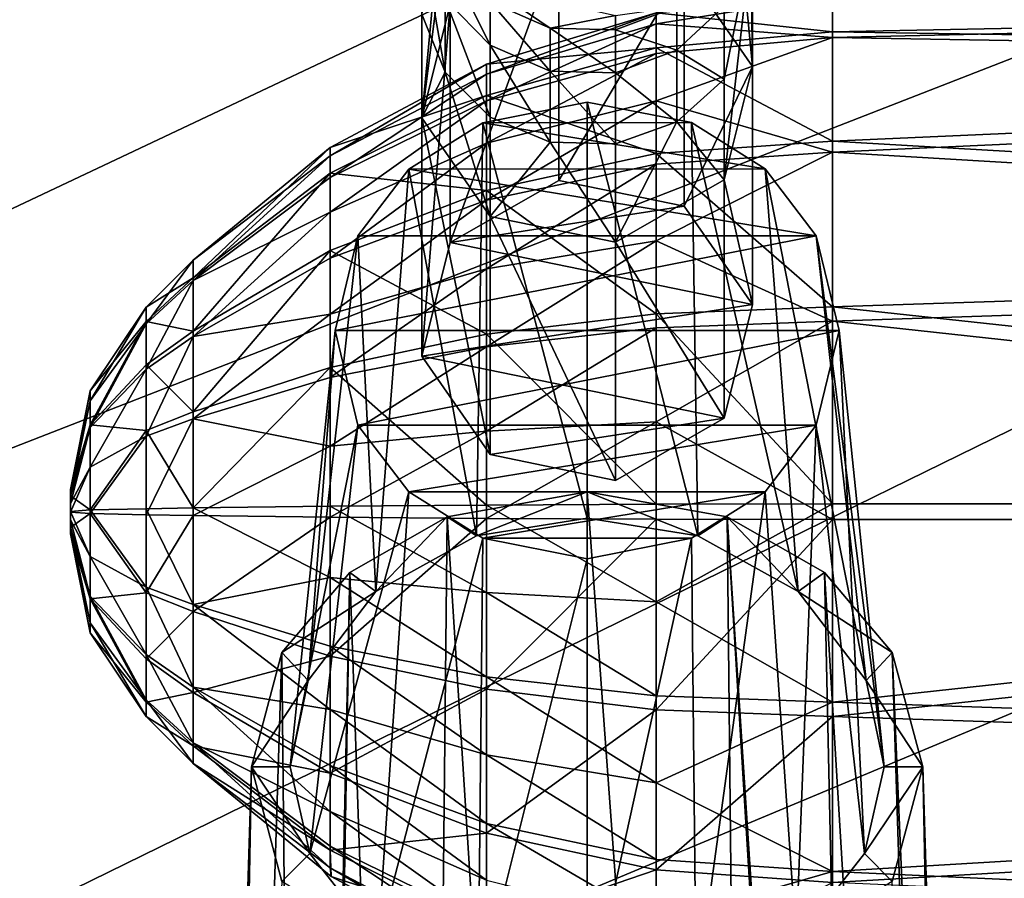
# Model space of a CAD drawing. Header units: metres. Extents: x 0 to 1004, y -708 to 0.
# Tile 50 of 118: x 177 to 215, y -161 to -128. Entities that reach past the tile are written whole.
import ezdxf

# ---------------------------------------------------------------- set-up
doc = ezdxf.new("R2010")
doc.units = ezdxf.units.M

msp = doc.modelspace()

# ---------------------------------------------------------------- linework, layer by layer
at = {"layer": 'top0123410'}
for points in [[(193.526245, -122.990166, 1759.647949), (193.526245, -119.94339, 1748.753906), (192.427048, -131.601761, 1768.095215)], [(192.427048, -131.601761, 1768.095215), (193.526245, -119.94339, 1748.753906), (192.427139, -127.584625, 1758.088257)], [(202.585617, -125.795547, 1770.802612), (205.239807, -129.609268, 1769.024292), (204.331573, -120.22216, 1748.692139)], [(205.239807, -129.609268, 1769.024292), (205.239899, -122.533974, 1748.179565), (204.331573, -120.22216, 1748.692139)], [(205.172897, -125.009163, 1747.630859), (205.239899, -122.533974, 1748.179565), (205.239807, -129.609268, 1769.024292)], [(193.526672, -127.204285, 1770.145752), (193.526245, -122.990166, 1759.647949), (192.427048, -131.601761, 1768.095215)], [(192.427139, -124.680328, 1747.703735), (193.335449, -129.826904, 1757.327148), (192.427139, -127.584625, 1758.088257)], [(192.427139, -124.680328, 1747.703735), (193.335449, -126.992142, 1747.191162), (193.335449, -129.826904, 1757.327148)], [(197.734283, -134.025787, 1791.052124), (197.734283, -124.799805, 1771.266968), (193.526672, -136.430267, 1789.930908)], [(197.734283, -124.799805, 1771.266968), (193.526672, -127.204285, 1770.145752), (193.526672, -136.430267, 1789.930908)], [(197.734283, -124.799805, 1771.266968), (197.734283, -134.025787, 1791.052124), (202.585617, -125.795547, 1770.802612)], [(204.140778, -130.09729, 1757.235352), (205.172897, -125.009163, 1747.630859), (204.14093, -134.006897, 1766.973633)], [(205.172897, -125.009163, 1747.630859), (204.140778, -130.09729, 1757.235352), (204.140778, -127.270912, 1747.129395)], [(204.14093, -134.006897, 1766.973633), (205.172897, -125.009163, 1747.630859), (205.239807, -129.609268, 1769.024292)], [(193.335449, -126.992142, 1747.191162), (193.335449, -125.277679, 1736.806885), (195.080795, -128.78862, 1746.792969)], [(195.080795, -128.78862, 1746.792969), (193.335449, -125.277679, 1736.806885), (195.080795, -127.106834, 1736.606567)], [(197.734283, -134.025787, 1791.052124), (202.585617, -135.02153, 1790.587769), (202.585617, -125.795547, 1770.802612)], [(202.585617, -125.795547, 1770.802612), (202.585617, -135.02153, 1790.587769), (205.239807, -129.609268, 1769.024292)], [(197.397461, -128.132813, 1736.494263), (195.080795, -127.106834, 1736.606567), (195.080597, -126.543861, 1726.297729)], [(195.080597, -126.543861, 1726.297729), (199.932739, -127.643112, 1726.297729), (197.397461, -128.132813, 1736.494263)], [(193.526672, -136.430267, 1789.930908), (193.526672, -127.204285, 1770.145752), (192.427048, -140.827744, 1787.880371)], [(193.526672, -127.204285, 1770.145752), (192.427048, -131.601761, 1768.095215), (192.427048, -140.827744, 1787.880371)], [(193.335449, -126.992142, 1747.191162), (195.080795, -131.569336, 1756.735718), (193.335449, -129.826904, 1757.327148)], [(195.080795, -131.569336, 1756.735718), (193.335449, -126.992142, 1747.191162), (195.080795, -128.78862, 1746.792969)], [(197.397461, -129.796265, 1746.56958), (195.080795, -127.106834, 1736.606567), (197.397461, -128.132813, 1736.494263)], [(195.080795, -127.106834, 1736.606567), (197.397461, -129.796265, 1746.56958), (195.080795, -128.78862, 1746.792969)], [(199.932739, -128.199417, 1736.486938), (199.932739, -127.643112, 1726.297729), (202.30069, -127.296494, 1736.585815)], [(199.932739, -128.199417, 1736.486938), (202.30069, -127.296494, 1736.585815), (202.30069, -128.974884, 1746.751709)], [(204.140778, -127.270912, 1747.129395), (204.140778, -130.09729, 1757.235352), (202.30069, -128.974884, 1746.751709)], [(202.30069, -127.296494, 1736.585815), (204.140778, -127.270912, 1747.129395), (202.30069, -128.974884, 1746.751709)], [(192.427139, -127.584625, 1758.088257), (193.335449, -129.826904, 1757.327148), (192.427048, -131.601761, 1768.095215)], [(199.932739, -127.643112, 1726.297729), (199.932739, -128.199417, 1736.486938), (197.397461, -128.132813, 1736.494263)], [(199.932739, -129.861679, 1746.555054), (197.397461, -129.796265, 1746.56958), (197.397461, -128.132813, 1736.494263)], [(197.397461, -128.132813, 1736.494263), (199.932739, -128.199417, 1736.486938), (199.932739, -129.861679, 1746.555054)], [(199.932739, -128.199417, 1736.486938), (202.30069, -128.974884, 1746.751709), (199.932739, -129.861679, 1746.555054)], [(197.397461, -129.796265, 1746.56958), (197.397461, -132.546677, 1756.403931), (195.080795, -128.78862, 1746.792969)], [(195.080795, -128.78862, 1746.792969), (197.397461, -132.546677, 1756.403931), (195.080795, -131.569336, 1756.735718)], [(199.932739, -129.861679, 1746.555054), (202.30069, -128.974884, 1746.751709), (202.30069, -131.750015, 1756.674316)], [(202.30069, -128.974884, 1746.751709), (204.140778, -130.09729, 1757.235352), (202.30069, -131.750015, 1756.674316)], [(202.585617, -135.02153, 1790.587769), (205.239807, -138.835251, 1788.809448), (205.239807, -129.609268, 1769.024292)], [(205.239807, -129.609268, 1769.024292), (205.239807, -138.835251, 1788.809448), (204.14093, -134.006897, 1766.973633)], [(193.335449, -129.826904, 1757.327148), (195.080597, -135.415848, 1766.31665), (192.427048, -131.601761, 1768.095215)], [(193.335449, -129.826904, 1757.327148), (195.080795, -131.569336, 1756.735718), (195.080597, -135.415848, 1766.31665)], [(199.932739, -132.610123, 1756.382324), (197.397461, -129.796265, 1746.56958), (199.932739, -129.861679, 1746.555054)], [(199.932739, -132.610123, 1756.382324), (197.397461, -132.546677, 1756.403931), (197.397461, -129.796265, 1746.56958)], [(202.30069, -131.750015, 1756.674316), (199.932739, -132.610123, 1756.382324), (199.932739, -129.861679, 1746.555054)], [(202.30069, -131.750015, 1756.674316), (204.140778, -130.09729, 1757.235352), (204.14093, -134.006897, 1766.973633)], [(192.427048, -140.827744, 1787.880371), (192.427048, -131.601761, 1768.095215), (195.080597, -144.64183, 1786.101807)], [(192.427048, -131.601761, 1768.095215), (195.080597, -135.415848, 1766.31665), (195.080597, -144.64183, 1786.101807)], [(195.080795, -131.569336, 1756.735718), (197.397461, -132.546677, 1756.403931), (195.080597, -135.415848, 1766.31665)], [(204.14093, -134.006897, 1766.973633), (199.932739, -136.412109, 1765.852051), (202.30069, -131.750015, 1756.674316)], [(199.932739, -136.412109, 1765.852051), (199.932739, -132.610123, 1756.382324), (202.30069, -131.750015, 1756.674316)], [(195.080597, -135.415848, 1766.31665), (197.397461, -132.546677, 1756.403931), (199.932739, -136.412109, 1765.852051)], [(197.397461, -132.546677, 1756.403931), (199.932739, -132.610123, 1756.382324), (199.932739, -136.412109, 1765.852051)], [(197.734283, -134.025787, 1791.052124), (193.526672, -136.430267, 1789.930908), (202.585617, -135.02153, 1790.587769)], [(204.14093, -134.006897, 1766.973633), (204.14093, -143.23288, 1786.758789), (199.932739, -136.412109, 1765.852051)], [(205.239807, -138.835251, 1788.809448), (204.14093, -143.23288, 1786.758789), (204.14093, -134.006897, 1766.973633)], [(193.526672, -136.430267, 1789.930908), (205.239807, -138.835251, 1788.809448), (202.585617, -135.02153, 1790.587769)], [(195.080597, -144.64183, 1786.101807), (195.080597, -135.415848, 1766.31665), (199.932739, -145.638092, 1785.637207)], [(195.080597, -135.415848, 1766.31665), (199.932739, -136.412109, 1765.852051), (199.932739, -145.638092, 1785.637207)], [(193.526672, -136.430267, 1789.930908), (192.427048, -140.827744, 1787.880371), (205.239807, -138.835251, 1788.809448)], [(204.14093, -143.23288, 1786.758789), (199.932739, -145.638092, 1785.637207), (199.932739, -136.412109, 1765.852051)], [(192.427048, -140.827744, 1787.880371), (204.14093, -143.23288, 1786.758789), (205.239807, -138.835251, 1788.809448)], [(192.427048, -140.827744, 1787.880371), (195.080597, -144.64183, 1786.101807), (204.14093, -143.23288, 1786.758789)], [(195.080597, -144.64183, 1786.101807), (199.932739, -145.638092, 1785.637207), (204.14093, -143.23288, 1786.758789)]]:
    msp.add_3dface(points, dxfattribs=at)
at = {"layer": 'top0123414'}
for points in [[(198.833267, -130.992218, 1792.466675), (194.788376, -131.7883, 1792.095459), (198.833008, -147.096893, 1831.346802)], [(194.788376, -131.7883, 1792.095459), (198.833267, -130.992218, 1792.466675), (202.878021, -131.78804, 1792.095581)], [(198.833267, -130.992218, 1792.466675), (198.833008, -147.096893, 1831.346802), (203.116623, -147.785141, 1830.86499)], [(202.878021, -131.78804, 1792.095581), (198.833267, -130.992218, 1792.466675), (203.116623, -147.785141, 1830.86499)], [(194.788376, -131.7883, 1792.095459), (191.93428, -133.583511, 1791.258423), (194.549271, -147.785477, 1830.864746)], [(191.93428, -133.583511, 1791.258423), (194.788376, -131.7883, 1792.095459), (205.729507, -133.580566, 1791.259766)], [(194.788376, -131.7883, 1792.095459), (194.549271, -147.785477, 1830.864746), (198.833008, -147.096893, 1831.346802)], [(205.729507, -133.580566, 1791.259766), (194.788376, -131.7883, 1792.095459), (202.878021, -131.78804, 1792.095581)], [(205.729507, -133.580566, 1791.259766), (202.878021, -131.78804, 1792.095581), (207.010361, -149.936401, 1829.358643)], [(202.878021, -131.78804, 1792.095581), (203.116623, -147.785141, 1830.86499), (207.010361, -149.936401, 1829.358643)], [(191.93428, -133.583511, 1791.258423), (189.957901, -136.166656, 1790.053833), (190.65593, -149.936905, 1829.358276)], [(207.708832, -136.166092, 1790.054077), (189.957901, -136.166656, 1790.053833), (191.93428, -133.583511, 1791.258423)], [(191.93428, -133.583511, 1791.258423), (190.65593, -149.936905, 1829.358276), (194.549271, -147.785477, 1830.864746)], [(207.708832, -136.166092, 1790.054077), (191.93428, -133.583511, 1791.258423), (205.729507, -133.580566, 1791.259766)], [(207.708832, -136.166092, 1790.054077), (205.729507, -133.580566, 1791.259766), (209.640457, -153.391769, 1826.939087)], [(205.729507, -133.580566, 1791.259766), (207.010361, -149.936401, 1829.358643), (209.640457, -153.391769, 1826.939087)], [(189.957901, -136.166656, 1790.053833), (188.026978, -153.391327, 1826.939453), (190.65593, -149.936905, 1829.358276)], [(189.957901, -136.166656, 1790.053833), (189.079956, -139.83194, 1788.344727), (188.026978, -153.391327, 1826.939453)], [(208.587082, -139.83194, 1788.344727), (189.079956, -139.83194, 1788.344727), (207.708832, -136.166092, 1790.054077)], [(189.079956, -139.83194, 1788.344727), (189.957901, -136.166656, 1790.053833), (207.708832, -136.166092, 1790.054077)], [(208.587082, -139.83194, 1788.344727), (207.708832, -136.166092, 1790.054077), (210.333511, -156.736664, 1824.597046)], [(207.708832, -136.166092, 1790.054077), (209.640457, -153.391769, 1826.939087), (210.333511, -156.736664, 1824.597046)], [(187.333511, -156.736664, 1824.597046), (189.079956, -139.83194, 1788.344727), (189.957901, -143.497223, 1786.635498)], [(189.079956, -139.83194, 1788.344727), (187.333511, -156.736664, 1824.597046), (188.026978, -153.391327, 1826.939453)], [(189.957901, -143.497223, 1786.635498), (189.079956, -139.83194, 1788.344727), (208.587082, -139.83194, 1788.344727)], [(207.708832, -143.497803, 1786.635254), (189.957901, -143.497223, 1786.635498), (208.587082, -139.83194, 1788.344727)], [(209.573227, -160.084213, 1822.253052), (207.708832, -143.497803, 1786.635254), (208.587082, -139.83194, 1788.344727)], [(210.333511, -156.736664, 1824.597046), (209.573227, -160.084213, 1822.253052), (208.587082, -139.83194, 1788.344727)], [(188.093552, -160.083572, 1822.25354), (187.333511, -156.736664, 1824.597046), (189.957901, -143.497223, 1786.635498)], [(188.093552, -160.083572, 1822.25354), (189.957901, -143.497223, 1786.635498), (191.93428, -146.080368, 1785.43103)], [(191.93428, -146.080368, 1785.43103), (189.957901, -143.497223, 1786.635498), (207.708832, -143.497803, 1786.635254)], [(205.729507, -146.083313, 1785.429688), (191.93428, -146.080368, 1785.43103), (207.708832, -143.497803, 1786.635254)], [(206.922943, -163.462433, 1819.887573), (205.729507, -146.083313, 1785.429688), (207.708832, -143.497803, 1786.635254)], [(209.573227, -160.084213, 1822.253052), (206.922943, -163.462433, 1819.887573), (207.708832, -143.497803, 1786.635254)], [(190.743454, -163.461823, 1819.888062), (188.093552, -160.083572, 1822.25354), (191.93428, -146.080368, 1785.43103)], [(190.743454, -163.461823, 1819.888062), (191.93428, -146.080368, 1785.43103), (194.788376, -147.87558, 1784.593872)], [(194.788376, -147.87558, 1784.593872), (191.93428, -146.080368, 1785.43103), (205.729507, -146.083313, 1785.429688)], [(198.833511, -146.087692, 1832.053467), (193.416168, -147.056366, 1831.375244), (198.833511, -232.514221, 1960.186035)], [(193.416168, -147.056366, 1831.375244), (198.833511, -146.087692, 1832.053467), (194.549271, -147.785477, 1830.864746)], [(198.833511, -146.087692, 1832.053467), (198.833008, -147.096893, 1831.346802), (194.549271, -147.785477, 1830.864746)], [(202.878021, -147.875854, 1784.59375), (194.788376, -147.87558, 1784.593872), (205.729507, -146.083313, 1785.429688)], [(203.116623, -147.785141, 1830.86499), (198.833008, -147.096893, 1831.346802), (198.833511, -146.087692, 1832.053467)], [(198.833511, -232.514221, 1960.186035), (205.145355, -232.522156, 1957.823364), (198.833511, -146.087692, 1832.053467)], [(205.145355, -232.522156, 1957.823364), (204.250854, -147.056366, 1831.375244), (198.833511, -146.087692, 1832.053467)], [(204.250854, -147.056366, 1831.375244), (203.116623, -147.785141, 1830.86499), (198.833511, -146.087692, 1832.053467)], [(203.055588, -165.561157, 1818.418091), (202.878021, -147.875854, 1784.59375), (205.729507, -146.083313, 1785.429688)], [(206.922943, -163.462433, 1819.887573), (203.055588, -165.561157, 1818.418091), (205.729507, -146.083313, 1785.429688)], [(193.416168, -147.056366, 1831.375244), (189.640091, -149.207565, 1829.868896), (192.521683, -232.522156, 1957.823364)], [(189.640091, -149.207565, 1829.868896), (193.416168, -147.056366, 1831.375244), (190.65593, -149.936905, 1829.358276)], [(190.65593, -149.936905, 1829.358276), (193.416168, -147.056366, 1831.375244), (194.549271, -147.785477, 1830.864746)], [(193.416168, -147.056366, 1831.375244), (192.521683, -232.522156, 1957.823364), (198.833511, -232.514221, 1960.186035)], [(207.010361, -149.936401, 1829.358643), (203.116623, -147.785141, 1830.86499), (204.250854, -147.056366, 1831.375244)], [(205.145355, -232.522156, 1957.823364), (209.475418, -232.423233, 1952.544922), (204.250854, -147.056366, 1831.375244)], [(209.475418, -232.423233, 1952.544922), (209.845047, -232.695755, 1952.310181), (204.250854, -147.056366, 1831.375244)], [(204.250854, -147.056366, 1831.375244), (209.845047, -232.695755, 1952.310181), (208.026947, -149.207565, 1829.868896)], [(208.026947, -149.207565, 1829.868896), (207.010361, -149.936401, 1829.358643), (204.250854, -147.056366, 1831.375244)], [(194.610565, -165.560898, 1818.418213), (190.743454, -163.461823, 1819.888062), (194.788376, -147.87558, 1784.593872)], [(194.610565, -165.560898, 1818.418213), (194.788376, -147.87558, 1784.593872), (198.833267, -148.671677, 1784.222656)], [(202.878021, -147.875854, 1784.59375), (198.833267, -148.671677, 1784.222656), (194.788376, -147.87558, 1784.593872)], [(203.055588, -165.561157, 1818.418091), (198.833008, -166.229126, 1817.950317), (202.878021, -147.875854, 1784.59375)], [(198.833008, -166.229126, 1817.950317), (198.833267, -148.671677, 1784.222656), (202.878021, -147.875854, 1784.59375)], [(198.833008, -166.229126, 1817.950317), (194.610565, -165.560898, 1818.418213), (198.833267, -148.671677, 1784.222656)], [(189.640091, -149.207565, 1829.868896), (187.015915, -152.299301, 1827.704102), (187.821976, -232.695755, 1952.310181)], [(187.015915, -152.299301, 1827.704102), (189.640091, -149.207565, 1829.868896), (190.65593, -149.936905, 1829.358276)], [(188.19162, -232.423233, 1952.544922), (189.640091, -149.207565, 1829.868896), (187.821976, -232.695755, 1952.310181)], [(189.640091, -149.207565, 1829.868896), (188.19162, -232.423233, 1952.544922), (192.521683, -232.522156, 1957.823364)], [(208.026947, -149.207565, 1829.868896), (210.651123, -152.299301, 1827.704102), (207.010361, -149.936401, 1829.358643)], [(209.845047, -232.695755, 1952.310181), (213.317413, -236.610535, 1948.645508), (208.026947, -149.207565, 1829.868896)], [(208.026947, -149.207565, 1829.868896), (213.317413, -236.610535, 1948.645508), (210.651123, -152.299301, 1827.704102)], [(187.015915, -152.299301, 1827.704102), (190.65593, -149.936905, 1829.358276), (188.026978, -153.391327, 1826.939453)], [(210.651123, -152.299301, 1827.704102), (209.640457, -153.391769, 1826.939087), (207.010361, -149.936401, 1829.358643)], [(187.821976, -232.695755, 1952.310181), (187.015915, -152.299301, 1827.704102), (184.349625, -236.610535, 1948.645508)], [(187.015915, -152.299301, 1827.704102), (185.833511, -156.736862, 1824.596924), (184.349625, -236.610535, 1948.645508)], [(185.833511, -156.736862, 1824.596924), (187.015915, -152.299301, 1827.704102), (188.026978, -153.391327, 1826.939453)], [(210.651123, -152.299301, 1827.704102), (211.833511, -156.736862, 1824.596924), (209.640457, -153.391769, 1826.939087)], [(213.317413, -236.610535, 1948.645508), (214.384399, -240.516769, 1944.354736), (210.651123, -152.299301, 1827.704102)], [(210.651123, -152.299301, 1827.704102), (214.384399, -240.516769, 1944.354736), (211.833511, -156.736862, 1824.596924)], [(185.833511, -156.736862, 1824.596924), (188.026978, -153.391327, 1826.939453), (187.333511, -156.736664, 1824.597046)], [(211.833511, -156.736862, 1824.596924), (210.333511, -156.736664, 1824.597046), (209.640457, -153.391769, 1826.939087)], [(184.349625, -236.610535, 1948.645508), (185.833511, -156.736862, 1824.596924), (183.282623, -240.516769, 1944.354736)], [(185.833511, -156.736862, 1824.596924), (187.01619, -161.174545, 1821.489624), (183.282623, -240.516769, 1944.354736)], [(188.093552, -160.083572, 1822.25354), (185.833511, -156.736862, 1824.596924), (187.333511, -156.736664, 1824.597046)], [(187.01619, -161.174545, 1821.489624), (185.833511, -156.736862, 1824.596924), (188.093552, -160.083572, 1822.25354)], [(210.333511, -156.736664, 1824.597046), (211.833511, -156.736862, 1824.596924), (209.573227, -160.084213, 1822.253052)], [(211.833511, -156.736862, 1824.596924), (210.650833, -161.174545, 1821.489624), (209.573227, -160.084213, 1822.253052)], [(211.833511, -156.736862, 1824.596924), (213.557999, -243.722763, 1940.249268), (210.650833, -161.174545, 1821.489624)], [(214.384399, -240.516769, 1944.354736), (213.557999, -243.722763, 1940.249268), (211.833511, -156.736862, 1824.596924)], [(190.743454, -163.461823, 1819.888062), (187.01619, -161.174545, 1821.489624), (188.093552, -160.083572, 1822.25354)], [(209.573227, -160.084213, 1822.253052), (210.650833, -161.174545, 1821.489624), (206.922943, -163.462433, 1819.887573)]]:
    msp.add_3dface(points, dxfattribs=at)
at = {"layer": 'top0123419'}
for points in [[(201.502914, -127.529976, 1806.189819), (208.330994, -126.857552, 1806.179688), (201.502823, -127.958145, 1802.425171)], [(208.330994, -126.857552, 1806.179688), (208.330994, -128.495087, 1798.549805), (201.502823, -127.958145, 1802.425171)], [(208.330994, -126.857552, 1806.179688), (201.502914, -127.529976, 1806.189819), (208.330994, -128.264648, 1813.855347)], [(208.330994, -126.857552, 1806.179688), (208.330994, -128.264648, 1813.855347), (278.833527, -126.857552, 1806.179688)], [(208.330994, -128.264648, 1813.855347), (278.833527, -129.386108, 1816.218872), (278.833527, -126.857552, 1806.179688)], [(208.330994, -126.857552, 1806.179688), (278.833527, -126.857552, 1806.179688), (208.330994, -128.495087, 1798.549805)], [(278.833527, -126.857552, 1806.179688), (278.833527, -129.687378, 1796.221191), (208.330994, -128.495087, 1798.549805)], [(201.502914, -127.529976, 1806.189819), (194.937057, -129.521469, 1806.219727), (201.502838, -128.889755, 1813.607422)], [(194.937073, -129.905502, 1802.84314), (194.937057, -129.521469, 1806.219727), (201.502914, -127.529976, 1806.189819)], [(201.502914, -127.529976, 1806.189819), (201.502823, -127.958145, 1802.425171), (194.937073, -129.905502, 1802.84314)], [(201.502914, -127.529976, 1806.189819), (201.502838, -128.889755, 1813.607422), (208.330994, -128.264648, 1813.855347)], [(201.502823, -127.958145, 1802.425171), (194.937073, -130.940857, 1799.606323), (194.937073, -129.905502, 1802.84314)], [(194.937073, -130.940857, 1799.606323), (201.502823, -127.958145, 1802.425171), (201.502823, -129.112457, 1798.816528)], [(201.502823, -127.958145, 1802.425171), (208.330994, -128.495087, 1798.549805), (201.502823, -129.112457, 1798.816528)], [(208.330994, -128.264648, 1813.855347), (201.502838, -128.889755, 1813.607422), (208.330994, -132.501816, 1820.408325)], [(208.330994, -128.264648, 1813.855347), (208.330994, -132.501816, 1820.408325), (278.833527, -129.386108, 1816.218872)], [(208.330994, -128.495087, 1798.549805), (201.502823, -130.948639, 1795.502319), (201.502823, -129.112457, 1798.816528)], [(208.330994, -128.495087, 1798.549805), (208.330994, -132.927811, 1792.127441), (201.502823, -130.948639, 1795.502319)], [(208.330994, -128.495087, 1798.549805), (278.833527, -129.687378, 1796.221191), (208.330994, -132.927811, 1792.127441)], [(194.937057, -129.521469, 1806.219727), (194.937073, -130.741089, 1812.873047), (201.502838, -128.889755, 1813.607422)], [(201.502838, -128.889755, 1813.607422), (194.937073, -130.741089, 1812.873047), (201.502838, -132.984451, 1819.940063)], [(201.502823, -129.112457, 1798.816528), (201.502823, -130.948639, 1795.502319), (194.937073, -132.58783, 1796.633667)], [(194.937073, -132.58783, 1796.633667), (194.937073, -130.940857, 1799.606323), (201.502823, -129.112457, 1798.816528)], [(201.502838, -128.889755, 1813.607422), (201.502838, -132.984451, 1819.940063), (208.330994, -132.501816, 1820.408325)], [(194.937057, -129.521469, 1806.219727), (188.885956, -132.755493, 1806.268555), (194.937073, -130.741089, 1812.873047)], [(188.886032, -133.067825, 1803.521851), (188.885956, -132.755493, 1806.268555), (194.937057, -129.521469, 1806.219727)], [(188.886032, -133.067825, 1803.521851), (194.937057, -129.521469, 1806.219727), (194.937073, -129.905502, 1802.84314)], [(208.330994, -132.501816, 1820.408325), (278.833527, -136.59552, 1823.648804), (278.833527, -129.386108, 1816.218872)], [(188.886032, -133.910034, 1800.888916), (188.886032, -133.067825, 1803.521851), (194.937073, -129.905502, 1802.84314)], [(194.937073, -129.905502, 1802.84314), (194.937073, -130.940857, 1799.606323), (188.886032, -133.910034, 1800.888916)], [(278.833527, -129.687378, 1796.221191), (278.833527, -137.117325, 1789.011719), (208.330994, -132.927811, 1792.127441)], [(188.885956, -132.755493, 1806.268555), (188.886032, -133.747528, 1811.68042), (194.937073, -130.741089, 1812.873047)], [(194.937073, -130.741089, 1812.873047), (188.886032, -133.747528, 1811.68042), (194.937073, -134.413834, 1818.553101)], [(194.937073, -130.741089, 1812.873047), (194.937073, -134.413834, 1818.553101), (201.502838, -132.984451, 1819.940063)], [(194.937073, -130.940857, 1799.606323), (188.886032, -135.24971, 1798.470825), (188.886032, -133.910034, 1800.888916)], [(188.886032, -135.24971, 1798.470825), (194.937073, -130.940857, 1799.606323), (194.937073, -132.58783, 1796.633667)], [(201.502823, -130.948639, 1795.502319), (194.937073, -134.783081, 1794.039429), (194.937073, -132.58783, 1796.633667)], [(201.502823, -130.948639, 1795.502319), (201.502823, -133.396118, 1792.609985), (194.937073, -134.783081, 1794.039429)], [(208.330994, -132.927811, 1792.127441), (201.502823, -133.396118, 1792.609985), (201.502823, -130.948639, 1795.502319)], [(194.937073, -132.58783, 1796.633667), (194.937073, -134.783081, 1794.039429), (188.886032, -137.0354, 1796.360596)], [(188.886032, -137.0354, 1796.360596), (188.886032, -135.24971, 1798.470825), (194.937073, -132.58783, 1796.633667)], [(208.330994, -132.501816, 1820.408325), (201.502838, -132.984451, 1819.940063), (208.330994, -138.924194, 1824.841064)], [(208.330994, -132.501816, 1820.408325), (208.330994, -138.924194, 1824.841064), (278.833527, -136.59552, 1823.648804)], [(183.582245, -137.107651, 1806.334106), (183.582245, -137.793518, 1810.075439), (188.885956, -132.755493, 1806.268555)], [(183.582245, -137.793518, 1810.075439), (188.886032, -133.747528, 1811.68042), (188.885956, -132.755493, 1806.268555)], [(183.582245, -137.107651, 1806.334106), (188.885956, -132.755493, 1806.268555), (188.886032, -133.067825, 1803.521851)], [(201.502838, -132.984451, 1819.940063), (194.937073, -134.413834, 1818.553101), (201.502823, -139.190887, 1824.223755)], [(201.502823, -133.396118, 1792.609985), (208.330994, -132.927811, 1792.127441), (201.502823, -136.360794, 1790.250854)], [(208.330994, -132.927811, 1792.127441), (208.330994, -139.480835, 1787.890137), (201.502823, -136.360794, 1790.250854)], [(201.502838, -132.984451, 1819.940063), (201.502823, -139.190887, 1824.223755), (208.330994, -138.924194, 1824.841064)], [(208.330994, -132.927811, 1792.127441), (278.833527, -137.117325, 1789.011719), (208.330994, -139.480835, 1787.890137)], [(183.582245, -137.905853, 1802.61499), (188.886032, -133.067825, 1803.521851), (188.886032, -133.910034, 1800.888916)], [(183.582245, -137.905853, 1802.61499), (183.582245, -137.107651, 1806.334106), (188.886032, -133.067825, 1803.521851)], [(201.502823, -133.396118, 1792.609985), (194.937073, -137.442261, 1791.92334), (194.937073, -134.783081, 1794.039429)], [(201.502823, -133.396118, 1792.609985), (201.502823, -136.360794, 1790.250854), (194.937073, -137.442261, 1791.92334)], [(183.582245, -137.793518, 1810.075439), (183.582245, -139.858871, 1813.269653), (188.886032, -133.747528, 1811.68042)], [(183.582245, -139.858871, 1813.269653), (188.886032, -136.735046, 1816.300781), (188.886032, -133.747528, 1811.68042)], [(188.886032, -133.747528, 1811.68042), (188.886032, -136.735046, 1816.300781), (194.937073, -134.413834, 1818.553101)], [(188.886032, -135.24971, 1798.470825), (183.582245, -137.905853, 1802.61499), (188.886032, -133.910034, 1800.888916)], [(194.937073, -134.413834, 1818.553101), (188.886032, -136.735046, 1816.300781), (194.937073, -139.980698, 1822.395264)], [(194.937073, -134.413834, 1818.553101), (194.937073, -139.980698, 1822.395264), (201.502823, -139.190887, 1824.223755)], [(194.937073, -134.783081, 1794.039429), (188.886032, -139.198456, 1794.639282), (188.886032, -137.0354, 1796.360596)], [(194.937073, -134.783081, 1794.039429), (194.937073, -137.442261, 1791.92334), (188.886032, -139.198456, 1794.639282)], [(188.886032, -137.0354, 1796.360596), (183.582245, -140.066513, 1799.484497), (188.886032, -135.24971, 1798.470825)], [(183.582245, -140.066513, 1799.484497), (183.582245, -137.905853, 1802.61499), (188.886032, -135.24971, 1798.470825)], [(201.502823, -136.360794, 1790.250854), (194.937073, -140.463181, 1790.366699), (194.937073, -137.442261, 1791.92334)], [(194.937073, -140.463181, 1790.366699), (201.502823, -136.360794, 1790.250854), (201.502823, -139.72879, 1788.515259)], [(201.502823, -136.360794, 1790.250854), (208.330994, -139.480835, 1787.890137), (201.502823, -139.72879, 1788.515259)], [(183.582245, -139.858871, 1813.269653), (183.582245, -142.98938, 1815.430298), (188.886032, -136.735046, 1816.300781)], [(183.582245, -142.98938, 1815.430298), (188.886032, -141.26329, 1819.426147), (188.886032, -136.735046, 1816.300781)], [(188.886032, -136.735046, 1816.300781), (188.886032, -141.26329, 1819.426147), (194.937073, -139.980698, 1822.395264)], [(208.330994, -138.924194, 1824.841064), (278.833527, -146.554016, 1826.478638), (278.833527, -136.59552, 1823.648804)], [(183.582245, -137.107651, 1806.334106), (181.762451, -138.927246, 1806.36145), (183.582245, -137.793518, 1810.075439)], [(181.762451, -138.927246, 1806.36145), (183.582245, -137.107651, 1806.334106), (181.762451, -139.576447, 1803.33667)], [(183.582245, -137.107651, 1806.334106), (183.582245, -137.905853, 1802.61499), (181.762451, -139.576447, 1803.33667)], [(188.886032, -137.0354, 1796.360596), (188.886032, -139.198456, 1794.639282), (183.582245, -140.066513, 1799.484497)], [(278.833527, -137.117325, 1789.011719), (278.833527, -147.156555, 1786.483154), (208.330994, -139.480835, 1787.890137)], [(194.937073, -137.442261, 1791.92334), (188.886032, -141.655746, 1793.373047), (188.886032, -139.198456, 1794.639282)], [(194.937073, -137.442261, 1791.92334), (194.937073, -140.463181, 1790.366699), (188.886032, -141.655746, 1793.373047)], [(181.762451, -138.927246, 1806.36145), (181.762451, -139.485077, 1809.404419), (183.582245, -137.793518, 1810.075439)], [(183.582245, -137.793518, 1810.075439), (181.762451, -139.485077, 1809.404419), (183.582245, -139.858871, 1813.269653)], [(181.762451, -139.576447, 1803.33667), (183.582245, -137.905853, 1802.61499), (181.762451, -141.333817, 1800.790527)], [(183.582245, -137.905853, 1802.61499), (183.582245, -140.066513, 1799.484497), (181.762451, -141.333817, 1800.790527)], [(181.762451, -138.927246, 1806.36145), (179.594711, -142.171112, 1806.4104), (181.762451, -139.485077, 1809.404419)], [(179.594711, -142.171112, 1806.4104), (181.762451, -138.927246, 1806.36145), (179.594727, -142.553818, 1804.625244)], [(181.762451, -138.927246, 1806.36145), (181.762451, -139.576447, 1803.33667), (179.594727, -142.553818, 1804.625244)], [(208.330994, -138.924194, 1824.841064), (201.502823, -139.190887, 1824.223755), (208.330994, -146.554031, 1826.478638)], [(208.330994, -138.924194, 1824.841064), (208.330994, -146.554031, 1826.478638), (278.833527, -146.554016, 1826.478638)], [(179.594696, -143.490189, 1809.73999), (181.762451, -141.164932, 1812.002441), (181.762451, -139.485077, 1809.404419)], [(179.594711, -142.171112, 1806.4104), (179.594696, -143.490189, 1809.73999), (181.762451, -139.485077, 1809.404419)], [(181.762451, -139.485077, 1809.404419), (181.762451, -141.164932, 1812.002441), (183.582245, -139.858871, 1813.269653)], [(188.886032, -139.198456, 1794.639282), (183.582245, -143.260712, 1797.419067), (183.582245, -140.066513, 1799.484497)], [(188.886032, -139.198456, 1794.639282), (188.886032, -141.655746, 1793.373047), (183.582245, -143.260712, 1797.419067)], [(201.502823, -139.190887, 1824.223755), (194.937073, -139.980698, 1822.395264), (201.502823, -146.564163, 1825.806152)], [(201.502823, -139.190887, 1824.223755), (201.502823, -146.564163, 1825.806152), (208.330994, -146.554031, 1826.478638)], [(208.330994, -139.480835, 1787.890137), (201.502823, -143.370636, 1787.470215), (201.502823, -139.72879, 1788.515259)], [(208.330994, -139.480835, 1787.890137), (208.330994, -147.156555, 1786.483276), (201.502823, -143.370636, 1787.470215)], [(208.330994, -139.480835, 1787.890137), (278.833527, -147.156555, 1786.483154), (208.330994, -147.156555, 1786.483276)], [(179.594727, -142.553818, 1804.625244), (181.762451, -139.576447, 1803.33667), (179.594727, -143.589813, 1803.121948)], [(181.762451, -139.576447, 1803.33667), (181.762451, -141.333817, 1800.790527), (179.594727, -143.589813, 1803.121948)], [(183.582245, -139.858871, 1813.269653), (181.762451, -141.164932, 1812.002441), (183.582245, -142.98938, 1815.430298)], [(201.502823, -139.72879, 1788.515259), (201.502823, -143.370636, 1787.470215), (194.937073, -143.729736, 1789.429199)], [(194.937073, -143.729736, 1789.429199), (194.937073, -140.463181, 1790.366699), (201.502823, -139.72879, 1788.515259)], [(181.762451, -141.333817, 1800.790527), (183.582245, -140.066513, 1799.484497), (181.762451, -143.931747, 1799.110718)], [(183.582245, -140.066513, 1799.484497), (183.582245, -143.260712, 1797.419067), (181.762451, -143.931747, 1799.110718)], [(194.937073, -139.980698, 1822.395264), (188.886032, -141.26329, 1819.426147), (194.937073, -146.594162, 1823.814697)], [(194.937073, -139.980698, 1822.395264), (194.937073, -146.594162, 1823.814697), (201.502823, -146.564163, 1825.806152)], [(194.937073, -140.463181, 1790.366699), (188.886032, -144.312866, 1792.610596), (188.886032, -141.655746, 1793.373047)], [(188.886032, -144.312866, 1792.610596), (194.937073, -140.463181, 1790.366699), (194.937073, -143.729736, 1789.429199)], [(179.594727, -143.589813, 1803.121948), (181.762451, -141.333817, 1800.790527), (179.594681, -145.121796, 1802.128906)], [(181.762451, -141.333817, 1800.790527), (181.762451, -143.931747, 1799.110718), (179.594681, -145.121796, 1802.128906)], [(181.762451, -143.711136, 1813.759766), (181.762451, -141.164932, 1812.002441), (179.594696, -143.490189, 1809.73999)], [(181.762451, -141.164932, 1812.002441), (181.762451, -143.711136, 1813.759766), (183.582245, -142.98938, 1815.430298)], [(183.582245, -142.98938, 1815.430298), (183.582245, -146.708435, 1816.228516), (188.886032, -141.26329, 1819.426147)], [(183.582245, -146.708435, 1816.228516), (188.886032, -146.642883, 1820.580688), (188.886032, -141.26329, 1819.426147)], [(188.886032, -141.26329, 1819.426147), (188.886032, -146.642883, 1820.580688), (194.937073, -146.594162, 1823.814697)], [(188.886032, -141.655746, 1793.373047), (188.886032, -144.312866, 1792.610596), (183.582245, -143.260712, 1797.419067)], [(179.594711, -142.171112, 1806.4104), (178.833511, -145.997513, 1806.468018), (179.594696, -143.490189, 1809.73999)], [(178.833511, -145.997513, 1806.468018), (179.594711, -142.171112, 1806.4104), (178.833511, -146.06778, 1806.140747)], [(179.594711, -142.171112, 1806.4104), (179.594727, -142.553818, 1804.625244), (178.833511, -146.06778, 1806.140747)], [(178.833511, -146.06778, 1806.140747), (179.594727, -142.553818, 1804.625244), (178.833511, -146.25798, 1805.865234)], [(179.594727, -142.553818, 1804.625244), (179.594727, -143.589813, 1803.121948), (178.833511, -146.25798, 1805.865234)], [(183.582245, -142.98938, 1815.430298), (181.762451, -143.711136, 1813.759766), (183.582245, -146.708435, 1816.228516)], [(181.762451, -143.931747, 1799.110718), (183.582245, -143.260712, 1797.419067), (181.762451, -146.974747, 1798.552856)], [(183.582245, -143.260712, 1797.419067), (183.582245, -147.002136, 1796.733276), (181.762451, -146.974747, 1798.552856)], [(183.582245, -143.260712, 1797.419067), (188.886032, -144.312866, 1792.610596), (183.582245, -147.002136, 1796.733276)], [(178.833511, -145.997513, 1806.468018), (178.833511, -146.239838, 1807.078369), (179.594696, -143.490189, 1809.73999)], [(179.594696, -143.490189, 1809.73999), (178.833511, -146.239838, 1807.078369), (179.594727, -146.78476, 1811.165039)], [(178.833511, -146.25798, 1805.865234), (179.594727, -143.589813, 1803.121948), (178.833511, -146.539017, 1805.683716)], [(179.594727, -143.589813, 1803.121948), (179.594681, -145.121796, 1802.128906), (178.833511, -146.539017, 1805.683716)], [(179.594727, -146.78476, 1811.165039), (181.762451, -143.711136, 1813.759766), (179.594696, -143.490189, 1809.73999)], [(179.594727, -146.78476, 1811.165039), (181.762451, -146.735962, 1814.408936), (181.762451, -143.711136, 1813.759766)], [(181.762451, -143.711136, 1813.759766), (181.762451, -146.735962, 1814.408936), (183.582245, -146.708435, 1816.228516)], [(194.937073, -143.729736, 1789.429199), (194.937073, -147.116409, 1789.147095), (188.886032, -147.067688, 1792.381104)], [(188.886032, -147.067688, 1792.381104), (188.886032, -144.312866, 1792.610596), (194.937073, -143.729736, 1789.429199)], [(201.502823, -143.370636, 1787.470215), (194.937073, -147.116409, 1789.147095), (194.937073, -143.729736, 1789.429199)], [(201.502823, -143.370636, 1787.470215), (201.502823, -147.146408, 1787.15564), (194.937073, -147.116409, 1789.147095)], [(208.330994, -147.156555, 1786.483276), (201.502823, -147.146408, 1787.15564), (201.502823, -143.370636, 1787.470215)], [(179.594681, -145.121796, 1802.128906), (181.762451, -143.931747, 1799.110718), (179.594727, -146.925842, 1801.796753)], [(181.762451, -143.931747, 1799.110718), (181.762451, -146.974747, 1798.552856), (179.594727, -146.925842, 1801.796753)], [(188.886032, -144.312866, 1792.610596), (188.886032, -147.067688, 1792.381104), (183.582245, -147.002136, 1796.733276)], [(178.833511, -146.539017, 1805.683716), (179.594681, -145.121796, 1802.128906), (178.833511, -146.868195, 1805.623169)], [(179.594681, -145.121796, 1802.128906), (179.594727, -146.925842, 1801.796753), (178.833511, -146.868195, 1805.623169)], [(178.833511, -146.06778, 1806.140747), (178.833511, -147.470886, 1805.883545), (178.833511, -145.997513, 1806.468018)], [(178.833511, -147.470886, 1805.883545), (178.833511, -147.713043, 1806.493774), (178.833511, -145.997513, 1806.468018)], [(178.833511, -145.997513, 1806.468018), (178.833511, -147.713043, 1806.493774), (178.833511, -147.642807, 1806.821167)], [(178.833511, -145.997513, 1806.468018), (178.833511, -147.642807, 1806.821167), (178.833511, -146.239838, 1807.078369)], [(178.833511, -146.06778, 1806.140747), (178.833511, -146.25798, 1805.865234), (178.833511, -147.470886, 1805.883545)], [(178.833511, -146.239838, 1807.078369), (178.833511, -146.842361, 1807.338745), (179.594727, -146.78476, 1811.165039)], [(178.833511, -147.642807, 1806.821167), (178.833511, -147.452652, 1807.096558), (178.833511, -146.239838, 1807.078369)], [(178.833511, -146.239838, 1807.078369), (178.833511, -147.452652, 1807.096558), (178.833511, -147.171585, 1807.27832)], [(178.833511, -147.171585, 1807.27832), (178.833511, -146.842361, 1807.338745), (178.833511, -146.239838, 1807.078369)], [(178.833511, -146.25798, 1805.865234), (178.833511, -146.539017, 1805.683716), (178.833511, -147.470886, 1805.883545)], [(178.833511, -147.470886, 1805.883545), (178.833511, -146.539017, 1805.683716), (178.833511, -146.868195, 1805.623169)], [(179.594727, -146.78476, 1811.165039), (178.833511, -146.842361, 1807.338745), (179.594711, -148.588852, 1810.833008)], [(179.594711, -148.588852, 1810.833008), (181.762451, -149.7789, 1813.851074), (179.594727, -146.78476, 1811.165039)], [(181.762451, -149.7789, 1813.851074), (181.762451, -146.735962, 1814.408936), (179.594727, -146.78476, 1811.165039)], [(183.582245, -146.708435, 1816.228516), (181.762451, -146.735962, 1814.408936), (183.582245, -150.44986, 1815.542725)], [(181.762451, -146.735962, 1814.408936), (181.762451, -149.7789, 1813.851074), (183.582245, -150.44986, 1815.542725)], [(188.886032, -146.642883, 1820.580688), (183.582245, -146.708435, 1816.228516), (188.886032, -149.397705, 1820.351196)], [(188.886032, -149.397705, 1820.351196), (183.582245, -146.708435, 1816.228516), (183.582245, -150.44986, 1815.542725)], [(194.937073, -146.594162, 1823.814697), (188.886032, -146.642883, 1820.580688), (194.937073, -149.980835, 1823.532593)], [(194.937073, -149.980835, 1823.532593), (188.886032, -146.642883, 1820.580688), (188.886032, -149.397705, 1820.351196)], [(201.502823, -146.564163, 1825.806152), (194.937073, -146.594162, 1823.814697), (201.502823, -150.339935, 1825.491577)], [(201.502823, -150.339935, 1825.491577), (194.937073, -146.594162, 1823.814697), (194.937073, -149.980835, 1823.532593)], [(208.330994, -146.554031, 1826.478638), (201.502823, -146.564163, 1825.806152), (201.502823, -150.339935, 1825.491577)], [(201.502823, -150.339935, 1825.491577), (208.330994, -154.229721, 1825.071655), (208.330994, -146.554031, 1826.478638)], [(208.330994, -146.554031, 1826.478638), (208.330994, -154.229721, 1825.071655), (278.833527, -146.554016, 1826.478638)], [(278.833527, -146.554016, 1826.478638), (208.330994, -154.229721, 1825.071655), (278.833527, -156.593246, 1823.950073)], [(178.833511, -146.842361, 1807.338745), (178.833511, -147.171585, 1807.27832), (179.594711, -148.588852, 1810.833008)], [(178.833511, -146.868195, 1805.623169), (179.594727, -146.925842, 1801.796753), (178.833511, -147.470886, 1805.883545)], [(179.594727, -146.925842, 1801.796753), (179.594711, -150.220398, 1803.221802), (178.833511, -147.470886, 1805.883545)], [(179.594711, -148.588852, 1810.833008), (178.833511, -147.171585, 1807.27832), (179.594711, -150.120789, 1809.839844)], [(178.833511, -147.171585, 1807.27832), (178.833511, -147.452652, 1807.096558), (179.594711, -150.120789, 1809.839844)], [(179.594727, -146.925842, 1801.796753), (181.762451, -149.999557, 1799.202148), (179.594711, -150.220398, 1803.221802)], [(179.594727, -146.925842, 1801.796753), (181.762451, -146.974747, 1798.552856), (181.762451, -149.999557, 1799.202148)], [(181.762451, -146.974747, 1798.552856), (183.582245, -147.002136, 1796.733276), (181.762451, -149.999557, 1799.202148)], [(183.582245, -147.002136, 1796.733276), (183.582245, -150.721207, 1797.531494), (181.762451, -149.999557, 1799.202148)], [(183.582245, -147.002136, 1796.733276), (188.886032, -147.067688, 1792.381104), (183.582245, -150.721207, 1797.531494)], [(188.886032, -147.067688, 1792.381104), (188.886032, -152.447281, 1793.535645), (183.582245, -150.721207, 1797.531494)], [(194.937073, -147.116409, 1789.147095), (188.886032, -152.447281, 1793.535645), (188.886032, -147.067688, 1792.381104)], [(194.937073, -147.116409, 1789.147095), (194.937073, -153.729874, 1790.566528), (188.886032, -152.447281, 1793.535645)], [(201.502823, -147.146408, 1787.15564), (194.937073, -153.729874, 1790.566528), (194.937073, -147.116409, 1789.147095)], [(201.502823, -154.519699, 1788.738159), (194.937073, -153.729874, 1790.566528), (201.502823, -147.146408, 1787.15564)], [(201.502823, -147.146408, 1787.15564), (208.330994, -147.156555, 1786.483276), (201.502823, -154.519699, 1788.738159)], [(208.330994, -147.156555, 1786.483276), (208.330994, -154.786392, 1788.120728), (201.502823, -154.519699, 1788.738159)], [(278.833527, -147.156555, 1786.483154), (208.330994, -154.786392, 1788.120728), (208.330994, -147.156555, 1786.483276)], [(278.833527, -147.156555, 1786.483154), (278.833527, -157.115051, 1789.312988), (208.330994, -154.786392, 1788.120728)], [(179.594711, -150.120789, 1809.839844), (178.833511, -147.452652, 1807.096558), (179.594727, -151.156784, 1808.336548)], [(178.833511, -147.452652, 1807.096558), (178.833511, -147.642807, 1806.821167), (179.594727, -151.156784, 1808.336548)], [(178.833511, -147.470886, 1805.883545), (179.594711, -150.220398, 1803.221802), (178.833511, -147.713043, 1806.493774)], [(179.594727, -151.156784, 1808.336548), (178.833511, -147.642807, 1806.821167), (179.594727, -151.539444, 1806.551392)], [(178.833511, -147.642807, 1806.821167), (178.833511, -147.713043, 1806.493774), (179.594727, -151.539444, 1806.551392)], [(179.594711, -150.220398, 1803.221802), (179.594727, -151.539444, 1806.551392), (178.833511, -147.713043, 1806.493774)], [(179.594711, -150.120789, 1809.839844), (181.762451, -152.376801, 1812.171265), (179.594711, -148.588852, 1810.833008)], [(181.762451, -152.376801, 1812.171265), (181.762451, -149.7789, 1813.851074), (179.594711, -148.588852, 1810.833008)], [(183.582245, -150.44986, 1815.542725), (188.886032, -152.05481, 1819.588745), (188.886032, -149.397705, 1820.351196)], [(188.886032, -152.05481, 1819.588745), (194.937073, -153.247391, 1822.595093), (188.886032, -149.397705, 1820.351196)], [(188.886032, -149.397705, 1820.351196), (194.937073, -153.247391, 1822.595093), (194.937073, -149.980835, 1823.532593)], [(183.582245, -150.44986, 1815.542725), (181.762451, -149.7789, 1813.851074), (183.582245, -153.644043, 1813.477295)], [(181.762451, -149.7789, 1813.851074), (181.762451, -152.376801, 1812.171265), (183.582245, -153.644043, 1813.477295)], [(181.762451, -149.999557, 1799.202148), (181.762451, -152.545685, 1800.959473), (179.594711, -150.220398, 1803.221802)], [(179.594727, -151.156784, 1808.336548), (181.762451, -154.134125, 1809.625122), (179.594711, -150.120789, 1809.839844)], [(181.762451, -154.134125, 1809.625122), (181.762451, -152.376801, 1812.171265), (179.594711, -150.120789, 1809.839844)], [(179.594711, -150.220398, 1803.221802), (181.762451, -152.545685, 1800.959473), (181.762451, -154.225494, 1803.557373)], [(179.594727, -151.539444, 1806.551392), (179.594711, -150.220398, 1803.221802), (181.762451, -154.225494, 1803.557373)], [(181.762451, -149.999557, 1799.202148), (183.582245, -150.721207, 1797.531494), (181.762451, -152.545685, 1800.959473)], [(194.937073, -153.247391, 1822.595093), (201.502838, -153.981766, 1824.446533), (194.937073, -149.980835, 1823.532593)], [(194.937073, -149.980835, 1823.532593), (201.502838, -153.981766, 1824.446533), (201.502823, -150.339935, 1825.491577)], [(183.582245, -153.644043, 1813.477295), (188.886032, -154.512115, 1818.32251), (183.582245, -150.44986, 1815.542725)], [(188.886032, -154.512115, 1818.32251), (188.886032, -152.05481, 1819.588745), (183.582245, -150.44986, 1815.542725)], [(201.502838, -153.981766, 1824.446533), (208.330994, -154.229721, 1825.071655), (201.502823, -150.339935, 1825.491577)], [(183.582245, -150.721207, 1797.531494), (183.582245, -153.851715, 1799.692139), (181.762451, -152.545685, 1800.959473)], [(183.582245, -150.721207, 1797.531494), (188.886032, -152.447281, 1793.535645), (183.582245, -153.851715, 1799.692139)], [(179.594727, -151.539444, 1806.551392), (181.762451, -154.78331, 1806.600342), (179.594727, -151.156784, 1808.336548)], [(181.762451, -154.78331, 1806.600342), (181.762451, -154.134125, 1809.625122), (179.594727, -151.156784, 1808.336548)], [(181.762451, -154.78331, 1806.600342), (179.594727, -151.539444, 1806.551392), (181.762451, -154.225494, 1803.557373)], [(194.937073, -156.268311, 1821.038452), (194.937073, -153.247391, 1822.595093), (188.886032, -152.05481, 1819.588745)], [(188.886032, -152.05481, 1819.588745), (188.886032, -154.512115, 1818.32251), (194.937073, -156.268311, 1821.038452)], [(183.582245, -153.644043, 1813.477295), (181.762451, -152.376801, 1812.171265), (183.582245, -155.804703, 1810.346802)], [(181.762451, -152.376801, 1812.171265), (181.762451, -154.134125, 1809.625122), (183.582245, -155.804703, 1810.346802)], [(188.886032, -152.447281, 1793.535645), (188.886032, -156.975555, 1796.661011), (183.582245, -153.851715, 1799.692139)], [(194.937073, -153.729874, 1790.566528), (188.886032, -156.975555, 1796.661011), (188.886032, -152.447281, 1793.535645)], [(181.762451, -152.545685, 1800.959473), (183.582245, -153.851715, 1799.692139), (181.762451, -154.225494, 1803.557373)], [(201.502823, -157.349762, 1822.71106), (194.937073, -153.247391, 1822.595093), (194.937073, -156.268311, 1821.038452)], [(201.502823, -157.349762, 1822.71106), (201.502838, -153.981766, 1824.446533), (194.937073, -153.247391, 1822.595093)], [(188.886032, -158.460831, 1814.490967), (188.886032, -156.675156, 1816.601196), (183.582245, -153.644043, 1813.477295)], [(188.886032, -156.675156, 1816.601196), (188.886032, -154.512115, 1818.32251), (183.582245, -153.644043, 1813.477295)], [(183.582245, -153.644043, 1813.477295), (183.582245, -155.804703, 1810.346802), (188.886032, -158.460831, 1814.490967)], [(183.582245, -153.851715, 1799.692139), (183.582245, -155.917099, 1802.886353), (181.762451, -154.225494, 1803.557373)], [(183.582245, -153.851715, 1799.692139), (188.886032, -156.975555, 1796.661011), (183.582245, -155.917099, 1802.886353)], [(194.937073, -159.296768, 1794.408691), (188.886032, -156.975555, 1796.661011), (194.937073, -153.729874, 1790.566528)], [(194.937073, -159.296768, 1794.408691), (194.937073, -153.729874, 1790.566528), (201.502823, -154.519699, 1788.738159)], [(208.330994, -154.229721, 1825.071655), (201.502838, -153.981766, 1824.446533), (201.502823, -157.349762, 1822.71106)], [(183.582245, -155.804703, 1810.346802), (181.762451, -154.134125, 1809.625122), (183.582245, -156.602921, 1806.627808)], [(181.762451, -154.134125, 1809.625122), (181.762451, -154.78331, 1806.600342), (183.582245, -156.602921, 1806.627808)], [(181.762451, -154.225494, 1803.557373), (183.582245, -155.917099, 1802.886353), (181.762451, -154.78331, 1806.600342)], [(208.330994, -160.782745, 1820.834473), (208.330994, -154.229721, 1825.071655), (201.502823, -157.349762, 1822.71106)], [(208.330994, -154.229721, 1825.071655), (208.330994, -160.782745, 1820.834473), (278.833527, -156.593246, 1823.950073)], [(183.582245, -155.917099, 1802.886353), (183.582245, -156.602921, 1806.627808), (181.762451, -154.78331, 1806.600342)], [(194.937073, -156.268311, 1821.038452), (188.886032, -154.512115, 1818.32251), (194.937073, -158.927475, 1818.922363)], [(194.937073, -158.927475, 1818.922363), (188.886032, -154.512115, 1818.32251), (188.886032, -156.675156, 1816.601196)], [(201.502823, -160.726151, 1793.021729), (194.937073, -159.296768, 1794.408691), (201.502823, -154.519699, 1788.738159)], [(201.502823, -154.519699, 1788.738159), (208.330994, -154.786392, 1788.120728), (201.502823, -160.726151, 1793.021729)], [(208.330994, -154.786392, 1788.120728), (208.330994, -161.208817, 1792.553467), (201.502823, -160.726151, 1793.021729)], [(278.833527, -157.115051, 1789.312988), (208.330994, -161.208817, 1792.553467), (208.330994, -154.786392, 1788.120728)], [(183.582245, -155.804703, 1810.346802), (188.886032, -159.800522, 1812.072876), (188.886032, -158.460831, 1814.490967)], [(188.886032, -159.800522, 1812.072876), (183.582245, -155.804703, 1810.346802), (188.886032, -160.642731, 1809.439941)], [(183.582245, -155.804703, 1810.346802), (183.582245, -156.602921, 1806.627808), (188.886032, -160.642731, 1809.439941)], [(188.886032, -156.975555, 1796.661011), (188.886032, -159.963089, 1801.281372), (183.582245, -155.917099, 1802.886353)], [(183.582245, -155.917099, 1802.886353), (188.886032, -159.963089, 1801.281372), (183.582245, -156.602921, 1806.627808)], [(201.502823, -160.314438, 1820.351807), (201.502823, -157.349762, 1822.71106), (194.937073, -156.268311, 1821.038452)], [(201.502823, -160.314438, 1820.351807), (194.937073, -156.268311, 1821.038452), (194.937073, -158.927475, 1818.922363)], [(188.886032, -160.642731, 1809.439941), (183.582245, -156.602921, 1806.627808), (188.917099, -160.975052, 1806.693604)], [(188.886032, -159.963089, 1801.281372), (188.917099, -160.975052, 1806.693604), (183.582245, -156.602921, 1806.627808)], [(194.937073, -161.122726, 1816.328125), (188.886032, -156.675156, 1816.601196), (188.886032, -158.460831, 1814.490967)], [(188.886032, -156.675156, 1816.601196), (194.937073, -161.122726, 1816.328125), (194.937073, -158.927475, 1818.922363)], [(278.833527, -156.593246, 1823.950073), (208.330994, -160.782745, 1820.834473), (278.833527, -164.023193, 1816.740723)], [(188.886032, -159.963089, 1801.281372), (188.886032, -156.975555, 1796.661011), (194.937073, -159.296768, 1794.408691)], [(208.330994, -160.782745, 1820.834473), (201.502823, -157.349762, 1822.71106), (201.502823, -160.314438, 1820.351807)], [(278.833527, -157.115051, 1789.312988), (278.833527, -164.324463, 1796.74292), (208.330994, -161.208817, 1792.553467)], [(194.937073, -162.769684, 1813.355469), (194.937073, -161.122726, 1816.328125), (188.886032, -158.460831, 1814.490967)], [(188.886032, -158.460831, 1814.490967), (188.886032, -159.800522, 1812.072876), (194.937073, -162.769684, 1813.355469)], [(194.937073, -161.122726, 1816.328125), (201.502823, -162.761902, 1817.459473), (194.937073, -158.927475, 1818.922363)], [(194.937073, -158.927475, 1818.922363), (201.502823, -162.761902, 1817.459473), (201.502823, -160.314438, 1820.351807)], [(194.937073, -162.969543, 1800.088867), (188.886032, -159.963089, 1801.281372), (194.937073, -159.296768, 1794.408691)], [(194.937073, -162.969543, 1800.088867), (194.937073, -159.296768, 1794.408691), (201.502823, -160.726151, 1793.021729)], [(188.886032, -159.800522, 1812.072876), (194.937073, -163.805054, 1810.118652), (194.937073, -162.769684, 1813.355469)], [(188.886032, -160.642731, 1809.439941), (194.937073, -163.805054, 1810.118652), (188.886032, -159.800522, 1812.072876)], [(188.917099, -160.975052, 1806.693604), (188.886032, -159.963089, 1801.281372), (194.937073, -162.969543, 1800.088867)], [(201.502823, -162.761902, 1817.459473), (208.330994, -160.782745, 1820.834473), (201.502823, -160.314438, 1820.351807)], [(188.917099, -160.975052, 1806.693604), (194.936874, -164.189545, 1806.742065), (188.886032, -160.642731, 1809.439941)], [(194.936874, -164.189545, 1806.742065), (194.937073, -163.805054, 1810.118652), (188.886032, -160.642731, 1809.439941)], [(201.502823, -164.820892, 1799.354492), (194.937073, -162.969543, 1800.088867), (201.502823, -160.726151, 1793.021729)], [(201.502823, -160.726151, 1793.021729), (208.330994, -161.208817, 1792.553467), (201.502823, -164.820892, 1799.354492)], [(208.330994, -165.215439, 1814.411987), (208.330994, -160.782745, 1820.834473), (201.502823, -162.761902, 1817.459473)], [(208.330994, -160.782745, 1820.834473), (208.330994, -165.215439, 1814.411987), (278.833527, -164.023193, 1816.740723)], [(194.936874, -164.189545, 1806.742065), (188.917099, -160.975052, 1806.693604), (194.937073, -162.969543, 1800.088867)]]:
    msp.add_3dface(points, dxfattribs=at)
at = {"layer": 'top0123459'}
for points in [[(994.049377, -10, 90), (217.024673, -653.266907, 90), (10, -10, 90)], [(217.024673, -653.266907, 90), (10, -694.05426, 90), (10, -10, 90)], [(71.243011, -126.71492, 116.126305), (67.721138, -157.298203, 115.592468), (214.452957, -67.146965, 117.166069)], [(214.452957, -67.146965, 117.166069), (67.721138, -157.298203, 115.592468), (262.337708, -69.780937, 117.120087)], [(67.721138, -157.298203, 115.592468), (64.753654, -187.940216, 115.05761), (262.337708, -69.780937, 117.120087)], [(262.337708, -69.780937, 117.120087), (64.753654, -187.940216, 115.05761), (310.246368, -71.936363, 117.082466)], [(64.753654, -187.940216, 115.05761), (358.174194, -73.613029, 117.0532), (310.246368, -71.936363, 117.082466)], [(64.753654, -187.940216, 115.05761), (62.34153, -218.630936, 114.521904), (358.174194, -73.613029, 117.0532)], [(62.34153, -218.630936, 114.521904), (406.116364, -74.810768, 117.032295), (358.174194, -73.613029, 117.0532)], [(60.485558, -249.360291, 113.985519), (59.186348, -280.118225, 113.448639), (406.116364, -74.810768, 117.032295)], [(406.116364, -74.810768, 117.032295), (59.186348, -280.118225, 113.448639), (489.911316, -508.234344, 109.46685)], [(62.34153, -218.630936, 114.521904), (60.485558, -249.360291, 113.985519), (406.116364, -74.810768, 117.032295)]]:
    msp.add_3dface(points, dxfattribs=at)

doc.saveas('drawing.dxf')
